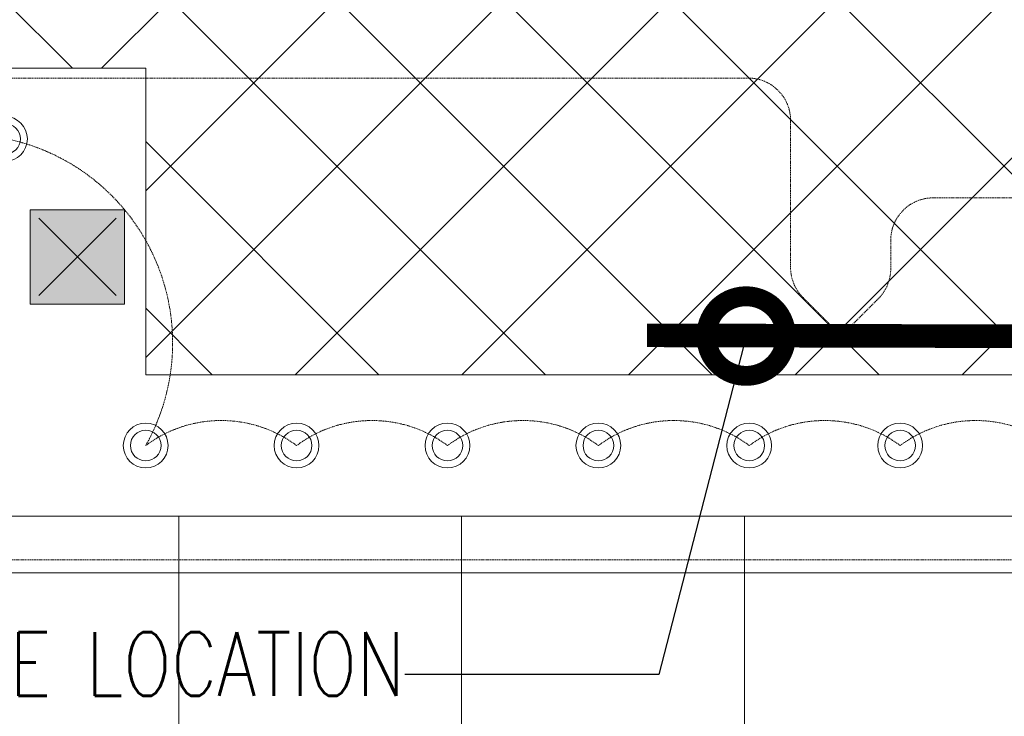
# Model space of a CAD drawing. Header units: millimetres. Extents: x 48523 to 84492, y -23473 to 14877.
# Tile 9 of 69: x 55868 to 57956, y 2546 to 4023. Entities that reach past the tile are written whole.
import ezdxf
from ezdxf import colors
from ezdxf.entities.mleader import LeaderData, LeaderLine
from ezdxf.math import Vec2, Vec3

# ---------------------------------------------------------------- set-up
doc = ezdxf.new("R2010")
doc.units = ezdxf.units.MM
doc.header["$MEASUREMENT"] = 0
doc.linetypes.add('HIDDENX2', pattern=[0.75, 0.5, -0.25])
doc.layers.get('0').update_dxf_attribs({"lineweight": 5})
doc.layers.add('A-LIGHT', color=1, linetype='Continuous', lineweight=5)
for name, color, linetype, lineweight, true_color in [('M-MEP-ELLG-CABLE', 7, 'HIDDENX2', 15, 0x055f91), ('M-MEP-ELLG-LIGHT', 5, 'Continuous', 15, 0x0000ff), ('RCP XREF$0$A-CEILING-01', 9, 'Continuous', 0, 0x808080), ('RCP XREF$0$A-CEILING-02', 9, 'Continuous', 0, 0x808080), ('RCP XREF$0$A-EQUIP', 9, 'Continuous', 0, 0x808080), ('RCP XREF$0$A-Wall & Column', 9, 'Continuous', 0, 0x808080), ('RCP XREF$0$XR-CP-DS$0$A-DOWN LIG', 9, 'Continuous', 0, 0x808080)]:
    doc.layers.add(name, color=color, linetype=linetype, lineweight=lineweight, true_color=true_color)
doc.layers.add('T-Tags', color=7, linetype='Continuous')
doc.styles.add('SSP_Note', font='romans.shx', dxfattribs={"width": 0.8})

# ---------------------------------------------------------------- blocks, each defined once
blk = doc.blocks.new('RCP XREF')
at = {"layer": 'RCP XREF$0$A-Wall & Column', "lineweight": 0, "true_color": 0x808080}
h = blk.add_hatch(color=8, dxfattribs=at)
h.dxf.hatch_style = 1
h.paths.add_polyline_path([(5890, 3420), (6090, 3420), (6090, 3620), (5890, 3620)])
at = {"layer": 'RCP XREF$0$A-CEILING-01', "color": 8, "linetype": 'Continuous', "lineweight": 0, "true_color": 0x808080}
for p, q in [((6041.3, 3920), (14450, 12328.7)), ((6135, 3660.1), (14450, 11975.1)), ((8397.3, 3270), (200, 11467.3)), ((6452, 3270), (14450, 11268)), ((8043.7, 3270), (200, 11113.7)), ((7690.2, 3270), (200, 10760.2)), ((7159.1, 3270), (14450, 10560.9)), ((7336.6, 3270), (200, 10406.6)), ((7512.6, 3270), (14450, 10207.4)), ((6983, 3270), (200, 10053)), ((7866.2, 3270), (14450, 9853.8)), ((5979.5, 3920), (200, 9699.5)), ((6135, 3306.6), (11958.4, 9130)), ((6805.5, 3270), (11820, 8284.5)), ((6629.5, 3270), (6135, 3764.5)), ((6275.9, 3270), (6135, 3410.9))]:
    blk.add_line(p, q, dxfattribs=at)
at = {"layer": 'RCP XREF$0$A-CEILING-01', "color": 8, "lineweight": 0, "true_color": 0x808080}
for p, q in [((3945, 3920), (6135, 3920)), ((6135, 3920), (6135, 3270)), ((6135, 3270), (9805, 3270)), ((5835, 2970), (9805, 2970))]:
    blk.add_line(p, q, dxfattribs=at)
at = {"layer": 'RCP XREF$0$A-CEILING-02', "color": 8, "linetype": 'Continuous', "lineweight": 0, "true_color": 0x808080}
for p, q in [((6205, 1050), (6205, 2970)), ((6805, 1050), (6805, 2970)), ((7405, 1050), (7405, 2970)), ((200, 2850), (9805, 2850))]:
    blk.add_line(p, q, dxfattribs=at)
at = {"layer": 'RCP XREF$0$A-EQUIP', "color": 8, "lineweight": 0, "true_color": 0x808080}
for p, q in [((6072, 3602), (5908, 3438)), ((5908, 3602), (6072, 3438))]:
    blk.add_line(p, q, dxfattribs=at)
at = {"layer": 'RCP XREF$0$A-Wall & Column', "color": 8, "lineweight": 0, "true_color": 0x808080}
for p, q in [((6090, 3620), (5890, 3620)), ((5890, 3620), (5890, 3420)), ((6090, 3620), (5890, 3620)), ((5890, 3620), (5890, 3420)), ((6090, 3420), (6090, 3620)), ((6090, 3420), (6090, 3620)), ((5890, 3420), (6090, 3420)), ((5890, 3420), (6090, 3420))]:
    blk.add_line(p, q, dxfattribs=at)
at = {"layer": 'RCP XREF$0$XR-CP-DS$0$A-DOWN LIG', "color": 8, "lineweight": 0, "true_color": 0x808080}
for p, q in [((6135, 3920), (3945, 3920)), ((6135, 3270), (6135, 3920)), ((9805, 3270), (6135, 3270)), ((5835, 2970), (9805, 2970))]:
    blk.add_line(p, q, dxfattribs=at)
blk = doc.blocks.new('LIGHT-DOWNLIGHT')
at = {"layer": 'M-MEP-ELLG-LIGHT', "color": 1, "true_color": 0xff0000}
for radius in [47.5, 32.5]:
    blk.add_circle((0, 0), radius, dxfattribs=at)
blk = doc.blocks.new('A$C137d50fb')
at = {"layer": 'M-MEP-ELLG-LIGHT', "color": 1, "true_color": 0xff0000}
for p in [(5636.6, -9710), (5935, -10360), (6255, -10360), (6575, -10360), (6895, -10360), (7215, -10360), (7535, -10360)]:
    blk.add_blockref('LIGHT-DOWNLIGHT', p, dxfattribs=at)
blk = doc.blocks.new('_DotSmall')
at = {"color": 0, "linetype": 'ByBlock', "const_width": 0.5}
blk.add_lwpolyline([(-0.0625, 0, 1), (0.0625, 0, 1)], format="xyb", close=True, dxfattribs=at)

msp = doc.modelspace()

# ---------------------------------------------------------------- linework, layer by layer
at = {"layer": 'M-MEP-ELLG-CABLE', "color": 1, "ltscale": 5, "true_color": 0xff0000}
msp.add_lwpolyline([(52236.6, 3354.9), (52353.7, 3472, -0.198912), (52417.4, 3498.3), (53022.8, 3498.3, 0.414214), (53112.8, 3588.3), (53112.8, 3808.1, -0.414214), (53202.8, 3898.1), (54805.8, 3898.1, 0.198912), (54869.4, 3924.5), (54952.5, 4007.5), (55034.5, 3925.4, 0.198912), (55098.2, 3899), (57412.7, 3899, -0.414214), (57502.7, 3809), (57502.7, 3497.2, 0.198912), (57529.1, 3433.5), (57610, 3352.6), (57688.8, 3431.4, 0.198912), (57715.1, 3495), (57715.1, 3555.1, -0.414214), (57805.1, 3645.1), (59203.9, 3645.1, 0.201727), (59268.2, 3672.1), (62467.1, 6941.1, -0.201727)], format="xyb", dxfattribs=at)
at = {"layer": 'M-MEP-ELLG-CABLE', "color": 5, "ltscale": 5, "true_color": 0x0000ff}
msp.add_lwpolyline([(65988.3, 2170), (65944, 2125.6, 0.198912), (65917.6, 2062), (65917.6, 42.8, -0.414214), (65827.6, -47.2), (56884.2, -47.2, -0.414214), (56794.2, 42.8), (56794.2, 742, 0.198912), (56767.8, 805.6), (56723.5, 850), (56679.1, 805.6, 0.198912), (56652.8, 742), (56652.8, 42.8, -0.414214), (56562.8, -47.2), (50609.6, -47.2, -0.414214), (50519.6, 42.8), (50519.6, 2877.7), (60222.8, 2877.7, 0.414214), (60312.8, 2967.7), (60312.8, 3799.3, -0.414214), (60402.8, 3889.3), (63001.8, 3889.3, -0.198912), (63065.4, 3863), (63109.8, 3818.6)], format="xyb", dxfattribs=at)
at = {"layer": 'M-MEP-ELLG-CABLE', "color": 1, "ltscale": 5, "true_color": 0xff0000}
for centre, radius, start, end in [((55750, 3337.4), 442.1, 330.5496, 78.1047), ((56295, 2905.1), 267.9, 53.326, 126.674), ((56615, 2905.1), 267.9, 53.326, 126.674), ((56935, 2905.1), 267.9, 53.326, 126.674), ((57255, 2905.1), 267.9, 53.326, 126.674), ((57575, 2905.1), 267.9, 53.326, 126.674), ((57895, 2905.1), 267.9, 53.326, 126.674)]:
    msp.add_arc(centre, radius, start, end, dxfattribs=at)
at = {"layer": 'M-MEP-ELLG-LIGHT', "color": 6, "linetype": 'HIDDENX2', "ltscale": 5, "true_color": 0xff00ff, "const_width": 50}
msp.add_lwpolyline([(58458.9, 3350.5), (57198.1, 3353.6)], dxfattribs=at)

# ---------------------------------------------------------------- block references
msp.add_blockref('RCP XREF', (50000, 0))
at = {"layer": 'A-LIGHT', "color": 1}
msp.add_blockref('A$C137d50fb', (50200, 13480), dxfattribs=at)

# ---------------------------------------------------------------- leaders
at = {"layer": 'T-Tags'}
ml = msp.add_multileader_mtext('Standard', dxfattribs=at)
ml.set_content('INDICATIVE LOCATION \\POF LIT SIGNAGE-05 (SG05)-REF:04DE-434     ', color=256, style='SSP_Note')
ml.set_leader_properties()
ml.set_arrow_properties(name='DOTSMALL')
ml.build(insert=Vec2(0, 0))
ml.multileader.update_dxf_attribs({"dogleg_length": 1.76, "arrow_head_size": 337.5, "scale": 1.5})
ctx = ml.context
ctx.base_point, ctx.scale, ctx.char_height, ctx.arrow_head_size, ctx.landing_gap_size, ctx.plane_origin = Vec3(55338.3, 5050.2), 1.5, 135, 337.5, 0, Vec3(46842.7, 2204.8)
ctx.text_align_type = 2
notes = []
notes.append((ctx, [(0, (1, 1, 0), (55139.8, 5050.2), (1, 0), 198.4, [(0, [(54740, 4003.8)], 0, [])])]))
ctx.mtext.insert, ctx.mtext.width, ctx.mtext.defined_height, ctx.mtext.alignment, ctx.mtext.flow_direction = Vec3(57205.1, 5140.2), 2626.202, 892.1, 3, 5
ml = msp.add_multileader_mtext('Standard', dxfattribs=at)
ml.set_content('INDICATIVE LOCATION \\POF LIT SIGNAGE-04 \\P(SG04)-REF:04DE-434   ', color=256, style='SSP_Note')
ml.set_leader_properties()
ml.set_arrow_properties(name='DOTSMALL')
ml.build(insert=Vec2(0, 0))
ml.multileader.update_dxf_attribs({"dogleg_length": 1.76, "arrow_head_size": 337.5, "scale": 1.5})
ctx = ml.context
ctx.base_point, ctx.scale, ctx.char_height, ctx.arrow_head_size, ctx.landing_gap_size, ctx.plane_origin = Vec3(54817.6, 2634.5), 1.5, 135, 337.5, 0, Vec3(49511, 2204.8)
ctx.text_align_type = 2
notes.append((ctx, [(1, (1, 1, 0), (57223.4, 2634.5), (-1, 0), 539, [(0, [(57408.3, 3352)], 0, [])])]))
ctx.mtext.insert, ctx.mtext.width, ctx.mtext.defined_height, ctx.mtext.alignment, ctx.mtext.flow_direction = Vec3(56684.4, 2724.5), 2626.202, 892.1, 3, 5
for ctx, leaders in notes:
    for number, flags, end, landing, length, lines in leaders:
        leader = LeaderData()
        leader.index, (leader.has_last_leader_line, leader.has_dogleg_vector, leader.attachment_direction) = number, flags
        leader.last_leader_point, leader.dogleg_vector, leader.dogleg_length = Vec3(end), Vec3(landing), length
        for number, points, colour, breaks in lines:
            line = LeaderLine()
            line.index, line.vertices, line.color, line.breaks = number, Vec3.list(points), colors.encode_raw_color(colour), breaks
            leader.lines.append(line)
        ctx.leaders.append(leader)

doc.saveas('drawing.dxf')
